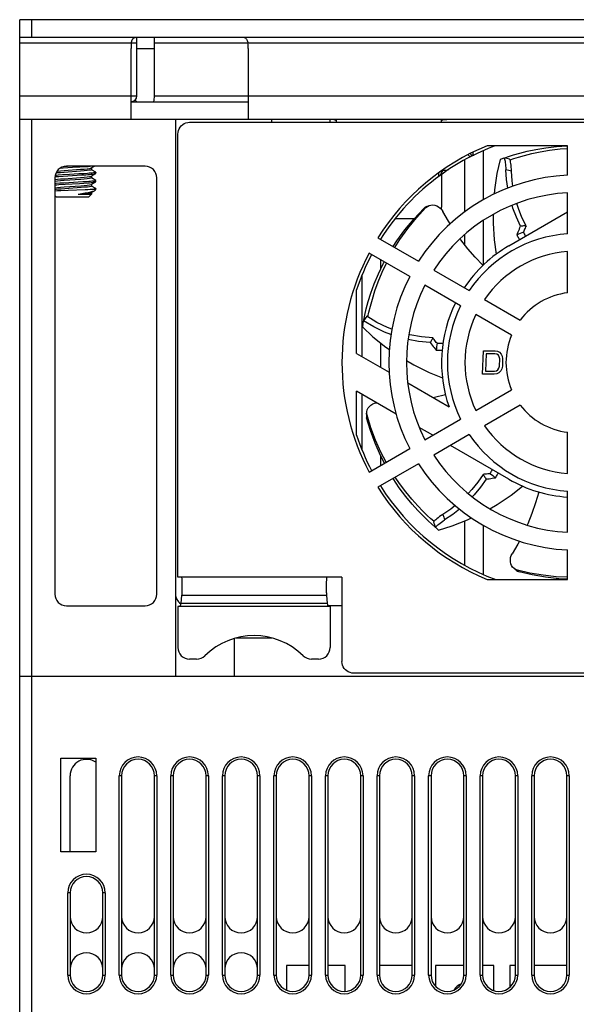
# Model space of a CAD drawing. Header units: millimetres. Extents: x 1231 to 1902, y -156 to 506.
# Tile 5 of 46: x 1409 to 1457, y -69 to 15. Entities that reach past the tile are written whole.
import ezdxf

# ---------------------------------------------------------------- set-up
doc = ezdxf.new("R2010")
doc.units = ezdxf.units.MM
doc.header["$LTSCALE"] = 30.734
doc.layers.get('0').update_dxf_attribs({"linetype": 'CONTINUOUS'})

msp = doc.modelspace()

# ---------------------------------------------------------------- linework, layer by layer
for p, q in [((1409.257, 6.045), (1409.257, 14.545)), ((1504.257, 14.545), (1409.257, 14.545)), ((1410.257, 14.545), (1410.257, 13.045)), ((1409.257, 13.045), (1504.257, 13.045)), ((1419.257, 8.045), (1419.257, 13.045)), ((1420.757, 8.045), (1420.757, 13.045)), ((1419.257, 12.545), (1409.257, 12.545)), ((1418.757, 6.045), (1418.757, 12.08)), ((1420.757, 12.045), (1419.257, 12.045)), ((1492.757, 12.545), (1420.757, 12.545)), ((1428.757, 12.08), (1428.757, 6.045)), ((1409.257, 8.045), (1419.257, 8.045)), ((1419.24, 7.545), (1419.104, 7.685)), ((1420.757, 8.045), (1492.757, 8.045)), ((1418.757, 7.545), (1428.757, 7.545)), ((1409.257, -41.455), (1409.257, 6.045)), ((1409.257, 6.045), (1422.557, 6.045)), ((1410.257, 6.045), (1410.257, -41.455)), ((1422.557, 6.045), (1422.557, -41.455)), ((1422.557, 6.045), (1490.957, 6.045)), ((1430.757, 6.045), (1430.757, 5.795)), ((1435.757, 5.795), (1435.757, 6.045)), ((1436.257, 6.045), (1436.257, 5.795)), ((1445.257, 5.795), (1445.257, 6.045)), ((1445.755, 6.045), (1445.873, 6.045)), ((1423.76, 5.795), (1489.757, 5.795)), ((1422.757, -33.005), (1422.757, 4.789)), ((1448.807, 3.374), (1448.807, -0.822)), ((1456.007, 3.795), (1449.158, 3.795)), ((1455.957, 3.795), (1455.957, 3.775)), ((1456.007, 1.277), (1456.007, 3.795)), ((1447.207, 2.582), (1447.207, -1.883)), ((1447.916, 3.227), (1447.916, 2.979)), ((1450.56, 2.726), (1450.573, 2.728)), ((1450.561, 2.726), (1450.652, 2.759)), ((1450.817, 2.691), (1450.573, 2.728)), ((1450.652, 2.759), (1450.975, 2.868)), ((1451.051, 2.655), (1450.817, 2.691)), ((1412.725, 1.89), (1412.967, 1.905)), ((1412.967, 1.905), (1413.357, 1.928)), ((1413.347, 2.027), (1412.98, 2.005)), ((1413.055, 1.682), (1414.461, 1.781)), ((1419.957, 2.045), (1413.257, 2.045)), ((1414.378, 1.985), (1414.928, 2.02)), ((1415.337, 1.881), (1415.367, 1.893)), ((1415.378, 1.744), (1415.337, 1.719)), ((1415.367, 1.893), (1415.629, 2.045)), ((1415.378, 1.906), (1415.378, 1.744)), ((1415.747, 1.536), (1415.381, 1.748)), ((1445.414, 1.754), (1445.414, 1.706)), ((1450.987, 1.691), (1450.745, 1.745)), ((1451.226, 1.636), (1450.987, 1.691)), ((1412.257, 1.045), (1412.257, -34.455)), ((1412.257, 0.898), (1412.298, 0.907)), ((1412.439, 1.17), (1412.602, 1.181)), ((1412.906, 1.301), (1412.549, 1.278)), ((1412.602, 1.181), (1412.964, 1.204)), ((1413.5, 1.336), (1412.906, 1.301)), ((1412.964, 1.204), (1414.555, 1.296)), ((1413.057, 0.982), (1414.458, 1.081)), ((1414.465, 0.919), (1413.061, 0.819)), ((1414.314, 1.381), (1413.5, 1.336)), ((1414.694, 1.404), (1414.314, 1.381)), ((1414.555, 1.296), (1414.914, 1.319)), ((1415.038, 1.428), (1414.694, 1.404)), ((1415.337, 1.181), (1415.367, 1.193)), ((1415.378, 1.044), (1415.337, 1.019)), ((1415.367, 1.194), (1415.748, 1.415)), ((1415.378, 1.206), (1415.378, 1.044)), ((1415.747, 0.836), (1415.381, 1.049)), ((1415.756, 1.425), (1415.756, 1.525)), ((1420.957, -34.455), (1420.957, 1.045)), ((1445.014, 1.175), (1445.014, 1.479)), ((1445.214, 1.621), (1445.214, 1.423)), ((1445.257, 1.352), (1445.257, -1.455)), ((1412.357, 0.563), (1412.257, 0.555)), ((1412.679, 0.586), (1412.357, 0.563)), ((1412.592, 0.481), (1413.144, 0.515)), ((1413.046, 0.609), (1412.679, 0.586)), ((1414.657, 0.702), (1413.046, 0.609)), ((1413.052, 0.281), (1414.465, 0.382)), ((1414.503, 0.222), (1413.121, 0.124)), ((1413.144, 0.515), (1414.363, 0.584)), ((1414.363, 0.584), (1414.739, 0.608)), ((1415.006, 0.725), (1414.657, 0.702)), ((1414.739, 0.608), (1415.075, 0.63)), ((1415.757, 0.045), (1415.263, 0.045)), ((1415.337, 0.481), (1415.367, 0.493)), ((1415.378, 0.344), (1415.339, 0.319)), ((1415.367, 0.493), (1415.747, 0.714)), ((1415.378, 0.506), (1415.378, 0.344)), ((1415.748, 0.136), (1415.381, 0.349)), ((1415.595, 0.08), (1415.504, 0.068)), ((1415.667, 0.091), (1415.595, 0.08)), ((1415.68, 0.794), (1415.613, 0.782)), ((1415.711, -0.001), (1415.757, 0.044)), ((1415.748, 0.136), (1415.757, 0.125)), ((1415.756, 0.725), (1415.756, 0.825)), ((1415.757, 0.044), (1415.757, 0.126)), ((1412.357, -0.555), (1412.257, -0.455)), ((1412.359, -0.555), (1415.156, -0.555)), ((1414.254, -0.334), (1415.378, -0.334)), ((1415.157, -0.555), (1415.378, -0.334)), ((1415.238, -0.24), (1415.343, -0.217)), ((1415.343, -0.217), (1415.367, -0.207)), ((1415.367, -0.207), (1415.651, -0.042)), ((1415.378, -0.193), (1415.378, -0.334)), ((1415.637, -0.047), (1415.674, -0.029)), ((1415.674, -0.029), (1415.71, -0.002)), ((1456.007, -3.731), (1456.007, -0.224)), ((1443.126, -2.355), (1443.928, -1.489)), ((1443.989, -1.397), (1444.187, -1.316)), ((1442.896, -2.455), (1441.284, -2.455)), ((1451.007, -4.746), (1456.007, -1.859)), ((1448.807, -2.589), (1448.807, -6.407)), ((1439.824, -4.062), (1443.291, -6.064)), ((1440.057, -4.176), (1440.057, -4.197)), ((1447.207, -3.809), (1447.207, -4.615)), ((1442.541, -7.363), (1439.074, -5.361)), ((1456.007, -8.752), (1456.007, -5.235)), ((1440.057, -5.929), (1440.057, -6.761)), ((1438.457, -7.298), (1438.457, -14.185)), ((1444.592, -6.815), (1447.628, -8.568)), ((1446.878, -9.867), (1443.842, -8.114)), ((1438.007, -13.926), (1438.007, -8.5)), ((1448.931, -9.32), (1451.977, -11.079)), ((1438.871, -10.743), (1438.602, -11.151)), ((1438.615, -11.085), (1438.703, -10.668)), ((1438.977, -10.807), (1438.979, -10.796)), ((1451.227, -12.378), (1448.181, -10.619)), ((1438.543, -11.468), (1438.615, -11.085)), ((1440.057, -13.028), (1440.057, -15.109)), ((1438.007, -13.926), (1440.79, -15.532)), ((1448.757, -15.705), (1448.827, -13.705)), ((1448.827, -13.705), (1449.827, -13.705)), ((1449.068, -13.96), (1449.016, -15.45)), ((1449.818, -13.96), (1449.068, -13.96)), ((1449.983, -14.003), (1449.818, -13.96)), ((1449.827, -13.705), (1450.034, -13.747)), ((1450.105, -14.088), (1449.983, -14.003)), ((1450.034, -13.747), (1450.198, -13.833)), ((1450.184, -14.216), (1450.105, -14.088)), ((1450.22, -14.386), (1450.184, -14.216)), ((1450.198, -13.833), (1450.358, -14.003)), ((1450.358, -14.003), (1450.436, -14.173)), ((1450.436, -14.173), (1450.47, -14.386)), ((1450.15, -15.194), (1450.198, -15.024)), ((1450.198, -15.024), (1450.22, -14.386)), ((1450.448, -15.024), (1450.399, -15.237)), ((1450.47, -14.386), (1450.448, -15.024)), ((1449.757, -15.705), (1448.757, -15.705)), ((1449.016, -15.45), (1449.766, -15.45)), ((1449.967, -15.662), (1449.757, -15.705)), ((1449.766, -15.45), (1449.934, -15.407)), ((1449.934, -15.407), (1450.062, -15.322)), ((1450.137, -15.577), (1449.967, -15.662)), ((1450.062, -15.322), (1450.15, -15.194)), ((1450.309, -15.407), (1450.137, -15.577)), ((1450.399, -15.237), (1450.309, -15.407)), ((1442.374, -16.446), (1445.894, -18.479)), ((1438.007, -20.91), (1438.007, -17.159)), ((1441.389, -19.111), (1438.007, -17.159)), ((1438.457, -17.418), (1438.457, -22.11)), ((1448.181, -18.791), (1451.227, -17.032)), ((1451.977, -18.331), (1448.931, -20.09)), ((1438.848, -19.109), (1438.877, -18.897)), ((1439.221, -20.263), (1438.897, -19.207)), ((1443.842, -21.296), (1446.878, -19.543)), ((1444.507, -20.911), (1443.36, -20.249)), ((1447.628, -20.842), (1444.592, -22.595)), ((1456.007, -24.175), (1456.007, -20.658)), ((1451.007, -24.664), (1446.007, -21.777)), ((1439.074, -24.048), (1442.541, -22.047)), ((1440.057, -22.664), (1440.057, -23.481)), ((1443.291, -23.346), (1439.824, -25.347)), ((1440.057, -25.213), (1440.057, -25.236)), ((1456.007, -29.186), (1456.007, -25.679)), ((1445.371, -27.666), (1445.443, -27.9)), ((1444.686, -28.724), (1444.43, -28.499)), ((1444.576, -28.327), (1444.662, -28.548)), ((1444.662, -28.548), (1444.753, -28.777)), ((1445.443, -27.9), (1445.518, -28.137)), ((1447.207, -28.232), (1447.207, -31.976)), ((1444.76, -28.787), (1444.686, -28.724)), ((1444.761, -28.788), (1444.753, -28.777)), ((1448.807, -28.588), (1448.807, -32.773)), ((1456.007, -33.205), (1456.007, -30.687)), ((1451.616, -32.417), (1451.448, -32.286)), ((1452.803, -32.67), (1451.726, -32.423)), ((1436.757, -33.005), (1422.757, -33.005)), ((1436.757, -33.005), (1436.757, -40.208)), ((1449.158, -33.205), (1456.007, -33.205)), ((1423.077, -34.588), (1423.014, -35.221)), ((1423.014, -35.221), (1435.501, -35.221)), ((1435.438, -34.588), (1423.077, -34.588)), ((1435.438, -34.588), (1435.501, -35.221)), ((1413.257, -35.455), (1419.957, -35.455)), ((1422.757, -35.505), (1422.757, -39.005)), ((1435.757, -35.505), (1422.757, -35.505)), ((1436.757, -35.455), (1435.535, -35.455)), ((1435.757, -35.505), (1435.757, -39.005)), ((1427.557, -38.26), (1427.557, -41.455)), ((1430.771, -38.207), (1427.744, -38.207)), ((1424.358, -40.005), (1423.757, -40.005)), ((1434.757, -40.005), (1434.156, -40.005)), ((1409.257, -137.455), (1409.257, -41.455)), ((1409.257, -41.455), (1422.557, -41.455)), ((1409.257, -41.455), (1504.257, -41.455)), ((1410.257, -41.455), (1410.257, -138.455)), ((1475.758, -41.209), (1437.757, -41.209)), ((1412.757, -56.455), (1412.757, -48.455)), ((1412.757, -48.455), (1415.757, -48.455)), ((1415.757, -48.455), (1415.757, -56.455)), ((1413.557, -56.455), (1413.557, -49.955)), ((1417.757, -66.955), (1417.757, -49.955)), ((1417.957, -49.955), (1417.757, -49.955)), ((1417.957, -49.955), (1417.957, -66.955)), ((1420.757, -66.955), (1420.757, -49.955)), ((1420.957, -49.955), (1420.757, -49.955)), ((1420.957, -49.955), (1420.957, -66.955)), ((1422.157, -66.955), (1422.157, -49.955)), ((1422.357, -49.955), (1422.157, -49.955)), ((1422.357, -49.955), (1422.357, -66.955)), ((1425.157, -66.955), (1425.157, -49.955)), ((1425.357, -49.955), (1425.157, -49.955)), ((1425.357, -49.955), (1425.357, -66.955)), ((1426.557, -66.955), (1426.557, -49.955)), ((1426.757, -49.955), (1426.557, -49.955)), ((1426.757, -49.955), (1426.757, -66.955)), ((1429.557, -66.955), (1429.557, -49.955)), ((1429.757, -49.955), (1429.557, -49.955)), ((1429.757, -49.955), (1429.757, -66.955)), ((1430.957, -66.955), (1430.957, -49.955)), ((1431.157, -49.955), (1430.957, -49.955)), ((1431.157, -49.955), (1431.157, -66.955)), ((1433.957, -66.955), (1433.957, -49.955)), ((1434.157, -49.955), (1433.957, -49.955)), ((1434.157, -49.955), (1434.157, -66.955)), ((1435.357, -66.955), (1435.357, -49.955)), ((1435.557, -49.955), (1435.357, -49.955)), ((1435.557, -49.955), (1435.557, -66.955)), ((1438.357, -66.955), (1438.357, -49.955)), ((1438.557, -49.955), (1438.357, -49.955)), ((1438.557, -49.955), (1438.557, -66.955)), ((1439.757, -66.955), (1439.757, -49.955)), ((1439.957, -49.955), (1439.757, -49.955)), ((1439.957, -49.955), (1439.957, -66.955)), ((1442.757, -66.955), (1442.757, -49.955)), ((1442.957, -49.955), (1442.757, -49.955)), ((1442.957, -49.955), (1442.957, -66.955)), ((1444.157, -66.955), (1444.157, -49.955)), ((1444.357, -49.955), (1444.157, -49.955)), ((1444.357, -49.955), (1444.357, -66.955)), ((1447.157, -66.955), (1447.157, -49.955)), ((1447.357, -49.955), (1447.157, -49.955)), ((1447.357, -49.955), (1447.357, -66.955)), ((1448.557, -66.955), (1448.557, -49.955)), ((1448.757, -49.955), (1448.557, -49.955)), ((1448.757, -49.955), (1448.757, -66.955)), ((1451.557, -66.955), (1451.557, -49.955)), ((1451.757, -49.955), (1451.557, -49.955)), ((1451.757, -49.955), (1451.757, -66.955)), ((1452.957, -66.955), (1452.957, -49.955)), ((1453.157, -49.955), (1452.957, -49.955)), ((1453.157, -49.955), (1453.157, -66.955)), ((1455.957, -66.955), (1455.957, -49.955)), ((1456.157, -49.955), (1455.957, -49.955)), ((1456.157, -49.955), (1456.157, -66.955)), ((1415.757, -56.455), (1412.757, -56.455)), ((1413.357, -66.955), (1413.357, -59.955)), ((1413.557, -59.955), (1413.357, -59.955)), ((1413.557, -59.955), (1413.557, -66.955)), ((1416.357, -66.955), (1416.357, -59.955)), ((1416.557, -59.955), (1416.357, -59.955)), ((1416.557, -59.955), (1416.557, -66.955)), ((1432.032, -66.155), (1432.032, -68.25)), ((1433.957, -66.155), (1432.032, -66.155)), ((1437.032, -66.155), (1435.557, -66.155)), ((1437.032, -68.352), (1437.032, -66.155)), ((1442.757, -66.155), (1439.957, -66.155)), ((1444.732, -66.155), (1444.732, -67.906)), ((1447.157, -66.155), (1444.732, -66.155)), ((1449.732, -66.155), (1448.757, -66.155)), ((1449.732, -68.288), (1449.732, -66.155)), ((1451.082, -66.155), (1451.082, -68.004)), ((1451.557, -66.155), (1451.082, -66.155)), ((1455.957, -66.155), (1453.157, -66.155)), ((1413.357, -66.955), (1413.557, -66.955)), ((1416.357, -66.955), (1416.557, -66.955)), ((1417.757, -66.955), (1417.957, -66.955)), ((1420.757, -66.955), (1420.957, -66.955)), ((1422.157, -66.955), (1422.357, -66.955)), ((1425.157, -66.955), (1425.357, -66.955)), ((1426.557, -66.955), (1426.757, -66.955)), ((1429.557, -66.955), (1429.757, -66.955)), ((1430.957, -66.955), (1431.157, -66.955)), ((1433.957, -66.955), (1434.157, -66.955)), ((1435.357, -66.955), (1435.557, -66.955)), ((1438.357, -66.955), (1438.557, -66.955)), ((1439.757, -66.955), (1439.957, -66.955)), ((1442.757, -66.955), (1442.957, -66.955)), ((1444.157, -66.955), (1444.357, -66.955)), ((1447.157, -66.955), (1447.357, -66.955)), ((1448.557, -66.955), (1448.757, -66.955)), ((1451.557, -66.955), (1451.757, -66.955)), ((1452.957, -66.955), (1453.157, -66.955)), ((1455.957, -66.955), (1456.157, -66.955))]:
    msp.add_line(p, q)
for points in [[(1418.779, 12.545), (1418.786, 12.582), (1418.795, 12.62), (1418.804, 12.656), (1418.815, 12.693), (1418.827, 12.729), (1418.84, 12.764), (1418.854, 12.797), (1418.87, 12.83), (1418.887, 12.86), (1418.905, 12.89), (1418.925, 12.917), (1418.946, 12.942), (1418.969, 12.965), (1418.993, 12.985), (1419.019, 13.003), (1419.047, 13.018), (1419.076, 13.03), (1419.107, 13.038), (1419.14, 13.043), (1419.175, 13.045)], [(1428.34, 13.045), (1428.405, 13.039), (1428.464, 13.02), (1428.516, 12.989), (1428.563, 12.948), (1428.606, 12.895), (1428.643, 12.832), (1428.675, 12.762), (1428.701, 12.689), (1428.721, 12.616), (1428.736, 12.545)], [(1436.064, 6.029), (1436.095, 6.024), (1436.123, 6.018), (1436.148, 6.011), (1436.17, 6.004), (1436.19, 5.995), (1436.207, 5.986), (1436.221, 5.976), (1436.233, 5.966), (1436.242, 5.954)], [(1445.257, 5.905), (1445.258, 5.918), (1445.261, 5.931), (1445.266, 5.943), (1445.273, 5.954), (1445.282, 5.966), (1445.294, 5.976), (1445.308, 5.986), (1445.325, 5.995), (1445.344, 6.004)], [(1445.344, 6.004), (1445.367, 6.011), (1445.392, 6.018), (1445.42, 6.024), (1445.451, 6.029), (1445.484, 6.033), (1445.521, 6.037), (1445.561, 6.039), (1445.605, 6.041), (1445.651, 6.043), (1445.701, 6.044), (1445.755, 6.045)], [(1422.757, 4.789), (1422.77, 4.95), (1422.806, 5.102), (1422.866, 5.248), (1422.948, 5.381), (1423.05, 5.5), (1423.168, 5.603), (1423.302, 5.685), (1423.447, 5.745), (1423.599, 5.782), (1423.76, 5.795)], [(1450.975, 2.868), (1451.4, 3.003), (1451.929, 3.154), (1452.57, 3.315), (1453.31, 3.471), (1454.145, 3.61), (1455.063, 3.717), (1456.008, 3.778)], [(1451.107, 2.598), (1451.418, 2.699), (1451.824, 2.824), (1452.329, 2.967), (1452.95, 3.124), (1453.671, 3.278), (1454.483, 3.416), (1455.376, 3.524), (1456.007, 3.568)], [(1450.259, 2.616), (1449.988, 1.426), (1449.773, 0.04), (1449.743, -0.331)], [(1450.56, 2.726), (1450.342, 2.647), (1450.26, 2.617)], [(1450.573, 2.728), (1450.585, 2.723), (1450.609, 2.694), (1450.631, 2.64), (1450.652, 2.562)], [(1450.652, 2.562), (1450.672, 2.462), (1450.691, 2.344), (1450.709, 2.212), (1450.724, 2.066), (1450.736, 1.911), (1450.744, 1.745)], [(1451.226, 1.636), (1451.217, 1.806), (1451.204, 1.966), (1451.188, 2.121), (1451.169, 2.263), (1451.149, 2.388), (1451.128, 2.493), (1451.106, 2.572), (1451.083, 2.626), (1451.059, 2.652), (1451.051, 2.655)], [(1412.445, 1.626), (1412.489, 1.631), (1412.745, 1.656), (1413.055, 1.682)], [(1413.357, 1.928), (1413.766, 1.95), (1414.378, 1.985)], [(1415.337, 1.719), (1415.216, 1.694), (1415.022, 1.668), (1414.765, 1.643), (1414.459, 1.618), (1414.119, 1.593)], [(1414.461, 1.781), (1414.769, 1.806), (1415.025, 1.831), (1415.217, 1.857), (1415.337, 1.881)], [(1414.928, 2.02), (1415.089, 2.031), (1415.234, 2.043), (1415.26, 2.045)], [(1445.414, 1.706), (1445.379, 1.658), (1445.348, 1.614), (1445.32, 1.574), (1445.275, 1.51)], [(1445.414, 1.706), (1445.473, 1.705), (1445.529, 1.705), (1445.583, 1.705), (1445.633, 1.708), (1445.68, 1.712), (1445.725, 1.718), (1445.766, 1.728), (1445.804, 1.74), (1445.839, 1.755), (1445.871, 1.774)], [(1450.91, 0.182), (1450.804, 0.911), (1450.745, 1.745)], [(1412.265, 1.156), (1412.29, 1.158), (1412.439, 1.17)], [(1412.549, 1.278), (1412.389, 1.266), (1412.282, 1.258)], [(1412.298, 0.907), (1412.493, 0.932), (1412.75, 0.957), (1413.057, 0.982)], [(1414.119, 1.593), (1413.4, 1.544), (1413.058, 1.519), (1412.751, 1.494), (1412.493, 1.469), (1412.344, 1.45)], [(1414.458, 1.081), (1414.765, 1.106), (1415.022, 1.131), (1415.217, 1.156), (1415.337, 1.181)], [(1415.337, 1.019), (1415.217, 0.994), (1415.025, 0.969), (1414.771, 0.944), (1414.465, 0.919)], [(1414.914, 1.319), (1415.077, 1.33), (1415.225, 1.342), (1415.358, 1.353), (1415.473, 1.365), (1415.569, 1.376), (1415.646, 1.388), (1415.703, 1.399), (1415.74, 1.411), (1415.748, 1.415)], [(1415.55, 1.474), (1415.449, 1.462), (1415.329, 1.451), (1415.191, 1.439), (1415.038, 1.428)], [(1415.694, 1.497), (1415.633, 1.486), (1415.55, 1.474)], [(1415.757, 1.524), (1415.755, 1.519), (1415.735, 1.508), (1415.694, 1.497)], [(1415.747, 1.535), (1415.754, 1.531), (1415.757, 1.524)], [(1415.748, 1.415), (1415.756, 1.422), (1415.757, 1.425)], [(1445.275, 1.51), (1445.256, 1.484), (1445.239, 1.459), (1445.225, 1.439), (1445.217, 1.427), (1445.214, 1.423)], [(1451.353, 0.345), (1451.284, 0.811), (1451.226, 1.636)], [(1413.061, 0.819), (1412.752, 0.794), (1412.493, 0.769), (1412.298, 0.744), (1412.257, 0.736)], [(1412.257, 0.456), (1412.286, 0.458), (1412.432, 0.47), (1412.592, 0.481)], [(1412.257, 0.198), (1412.297, 0.206), (1412.489, 0.231), (1412.744, 0.256), (1413.052, 0.281)], [(1413.121, 0.124), (1412.81, 0.099), (1412.548, 0.075), (1412.344, 0.051), (1412.257, 0.035)], [(1414.832, 0.025), (1413.404, -0.028), (1412.76, -0.055)], [(1414.465, 0.382), (1414.773, 0.407), (1415.026, 0.432), (1415.217, 0.457), (1415.337, 0.481)], [(1415.339, 0.319), (1415.224, 0.295), (1415.04, 0.27), (1414.797, 0.246), (1414.503, 0.222)], [(1415.263, 0.045), (1415.061, 0.035), (1414.832, 0.025)], [(1415.613, 0.782), (1415.527, 0.771), (1415.422, 0.759), (1415.299, 0.748), (1415.16, 0.736), (1415.006, 0.725)], [(1415.075, 0.63), (1415.223, 0.641), (1415.356, 0.653), (1415.472, 0.665), (1415.569, 0.677), (1415.647, 0.688), (1415.704, 0.7), (1415.741, 0.711), (1415.748, 0.714)], [(1415.504, 0.068), (1415.393, 0.057), (1415.263, 0.045)], [(1415.757, 0.125), (1415.748, 0.114), (1415.718, 0.103), (1415.667, 0.091)], [(1415.756, 0.825), (1415.751, 0.817), (1415.726, 0.805), (1415.68, 0.794)], [(1415.747, 0.836), (1415.755, 0.829), (1415.756, 0.825)], [(1415.748, 0.714), (1415.756, 0.722), (1415.757, 0.725)], [(1412.76, -0.055), (1412.488, -0.068), (1412.26, -0.081), (1412.257, -0.081)], [(1414.254, -0.334), (1414.565, -0.31), (1414.84, -0.287), (1415.067, -0.264), (1415.238, -0.24)], [(1414.255, -0.334), (1414.558, -0.285), (1414.844, -0.236), (1415.104, -0.188), (1415.328, -0.141)], [(1415.328, -0.141), (1415.508, -0.094), (1415.637, -0.047)], [(1441.131, -4.817), (1441.442, -4.326), (1442.137, -3.37), (1442.909, -2.439), (1443.735, -1.565)], [(1443.989, -1.397), (1443.861, -1.463), (1443.735, -1.565)], [(1443.735, -1.565), (1443.767, -1.552), (1443.8, -1.54), (1443.866, -1.513)], [(1443.866, -1.513), (1443.898, -1.5), (1443.928, -1.489)], [(1443.928, -1.489), (1444.051, -1.388), (1444.187, -1.316)], [(1444.187, -1.316), (1444.353, -1.269), (1444.522, -1.258), (1444.69, -1.281), (1444.854, -1.336), (1445.01, -1.421), (1445.15, -1.532), (1445.269, -1.664), (1445.364, -1.812)], [(1452.002, -3.061), (1451.646, -2.308), (1451.346, -1.529), (1451.275, -1.291)], [(1452.469, -3.05), (1452.117, -2.322), (1451.821, -1.568), (1451.685, -1.126)], [(1441.28, -4.903), (1441.705, -4.217), (1442.377, -3.275), (1443.126, -2.355)], [(1445.991, -2.883), (1445.838, -2.643), (1445.364, -1.812)], [(1449.655, -2.07), (1449.651, -2.806), (1449.747, -4.24), (1449.913, -5.463)], [(1451.7, -3.822), (1451.746, -3.694), (1451.794, -3.567), (1451.844, -3.44), (1451.895, -3.313), (1451.947, -3.187), (1452.002, -3.061)], [(1452.469, -3.05), (1452.392, -3.051), (1452.314, -3.052), (1452.237, -3.053), (1452.159, -3.056), (1452.08, -3.058), (1452.002, -3.061)], [(1452.469, -3.05), (1452.428, -3.139), (1452.388, -3.228), (1452.349, -3.318), (1452.311, -3.408), (1452.274, -3.498), (1452.237, -3.589)], [(1448.794, -6.408), (1448.132, -5.717), (1447.504, -4.993), (1446.91, -4.236), (1446.837, -4.134)], [(1451.918, -4.22), (1451.901, -4.189), (1451.859, -4.116), (1451.819, -4.043), (1451.779, -3.97), (1451.739, -3.896), (1451.7, -3.822)], [(1452.237, -3.589), (1452.278, -3.663), (1452.319, -3.736), (1452.36, -3.809), (1452.402, -3.882), (1452.428, -3.925)], [(1438.703, -10.668), (1438.831, -10.135), (1439.003, -9.505), (1439.227, -8.793), (1439.516, -7.997), (1439.875, -7.14), (1440.314, -6.227), (1440.377, -6.114)], [(1438.979, -10.796), (1439.065, -10.404), (1439.187, -9.899), (1439.354, -9.289), (1439.57, -8.594), (1439.848, -7.818), (1440.192, -6.982), (1440.555, -6.216)], [(1441.023, -11.857), (1440.659, -11.72), (1439.747, -11.275), (1438.871, -10.743)], [(1438.543, -11.468), (1438.513, -11.638), (1438.508, -11.672)], [(1438.508, -11.672), (1439.403, -12.502), (1440.496, -13.381), (1440.802, -13.592)], [(1440.942, -12.318), (1440.383, -12.108), (1439.471, -11.67), (1438.602, -11.151)], [(1444.519, -12.591), (1443.534, -12.51), (1442.557, -12.338), (1442.461, -12.311)], [(1444.519, -12.591), (1444.481, -12.659), (1444.444, -12.726), (1444.406, -12.794), (1444.369, -12.863), (1444.332, -12.932), (1444.296, -13.002)], [(1444.87, -13.061), (1444.809, -12.984), (1444.749, -12.906), (1444.691, -12.827), (1444.633, -12.749), (1444.575, -12.67), (1444.519, -12.591)], [(1444.296, -13.002), (1443.293, -12.911), (1442.399, -12.749)], [(1444.296, -13.002), (1444.376, -13.11), (1444.458, -13.217), (1444.542, -13.324), (1444.627, -13.431), (1444.715, -13.537), (1444.804, -13.643)], [(1444.87, -13.061), (1444.956, -13.063), (1445.041, -13.065), (1445.125, -13.065), (1445.209, -13.065), (1445.292, -13.064), (1445.375, -13.062)], [(1444.804, -13.643), (1444.888, -13.646), (1444.971, -13.649), (1445.055, -13.651), (1445.138, -13.652), (1445.222, -13.653), (1445.306, -13.653)], [(1442.264, -14.538), (1442.9, -14.91), (1444.19, -15.544), (1445.332, -16.011)], [(1445.591, -17.453), (1444.661, -17.681), (1444.549, -17.702)], [(1438.877, -18.897), (1438.921, -18.725), (1438.996, -18.576), (1439.099, -18.442), (1439.229, -18.327), (1439.382, -18.235), (1439.549, -18.17), (1439.703, -18.138)], [(1438.848, -19.109), (1438.841, -19.253), (1438.866, -19.412)], [(1438.866, -19.412), (1438.872, -19.378), (1438.877, -19.344), (1438.887, -19.273)], [(1438.897, -19.207), (1438.871, -19.046), (1438.877, -18.897)], [(1438.887, -19.273), (1438.892, -19.239), (1438.897, -19.207)], [(1440.38, -23.294), (1440.044, -22.638), (1439.585, -21.585), (1439.189, -20.499), (1438.866, -19.412)], [(1440.526, -23.21), (1440.074, -22.345), (1439.617, -21.32), (1439.221, -20.263)], [(1448.808, -24.247), (1448.353, -24.915), (1447.848, -25.548), (1447.534, -25.887)], [(1449.391, -24.178), (1449.293, -24.191), (1449.195, -24.204), (1449.098, -24.216), (1449.001, -24.227), (1448.904, -24.237), (1448.808, -24.247)], [(1448.808, -24.247), (1448.847, -24.313), (1448.887, -24.379), (1448.927, -24.446), (1448.968, -24.512), (1449.01, -24.579), (1449.052, -24.645)], [(1449.587, -23.844), (1449.562, -23.888), (1449.52, -23.961), (1449.477, -24.034), (1449.434, -24.106), (1449.391, -24.178)], [(1449.861, -24.526), (1449.906, -24.455), (1449.95, -24.384), (1449.993, -24.313), (1450.036, -24.241), (1450.079, -24.169), (1450.096, -24.138)], [(1444.43, -28.499), (1444.101, -28.198), (1443.705, -27.816), (1443.245, -27.341), (1442.74, -26.778), (1442.202, -26.124), (1441.65, -25.383), (1441.125, -24.596)], [(1444.597, -28.25), (1444.354, -28.031), (1444.043, -27.742), (1443.667, -27.376), (1443.221, -26.917), (1442.727, -26.369), (1442.202, -25.735), (1441.661, -25.016), (1441.307, -24.491)], [(1449.052, -24.645), (1448.577, -25.33), (1448.052, -25.979), (1447.882, -26.16)], [(1449.052, -24.645), (1449.185, -24.63), (1449.319, -24.613), (1449.454, -24.594), (1449.589, -24.573), (1449.725, -24.55), (1449.861, -24.526)], [(1449.366, -27.173), (1450.006, -26.808), (1451.2, -26.008), (1452.176, -25.253)], [(1453.554, -25.75), (1453.286, -26.669), (1452.973, -27.575), (1452.615, -28.467), (1452.563, -28.582)], [(1445.371, -27.666), (1445.229, -27.758), (1445.096, -27.85), (1444.97, -27.941), (1444.856, -28.029), (1444.758, -28.109), (1444.678, -28.179), (1444.621, -28.238), (1444.585, -28.284), (1444.574, -28.318), (1444.576, -28.327)], [(1446.426, -26.91), (1446.056, -27.203), (1445.371, -27.666)], [(1446.788, -27.213), (1446.211, -27.669), (1445.518, -28.137)], [(1444.764, -28.729), (1444.8, -28.682), (1444.857, -28.625), (1444.934, -28.557), (1445.027, -28.481), (1445.134, -28.399), (1445.253, -28.313), (1445.38, -28.226), (1445.517, -28.137)], [(1445.006, -28.993), (1446.172, -28.633), (1447.48, -28.126), (1447.816, -27.966)], [(1444.753, -28.777), (1444.751, -28.763), (1444.764, -28.729)], [(1444.761, -28.788), (1444.938, -28.937), (1445.005, -28.992)], [(1451.902, -29.939), (1451.771, -30.192), (1451.288, -31.018)], [(1451.448, -32.286), (1451.321, -32.161), (1451.229, -32.023), (1451.165, -31.866), (1451.13, -31.696), (1451.127, -31.518), (1451.154, -31.34), (1451.209, -31.173), (1451.288, -31.018)], [(1451.726, -32.423), (1451.573, -32.365), (1451.448, -32.286)], [(1451.616, -32.417), (1451.738, -32.494), (1451.889, -32.553)], [(1451.778, -32.465), (1451.752, -32.444), (1451.726, -32.423)], [(1451.889, -32.553), (1451.862, -32.531), (1451.834, -32.509), (1451.778, -32.465)], [(1456.008, -33.182), (1455.271, -33.146), (1454.13, -33.017), (1452.991, -32.816), (1451.889, -32.553)], [(1456.007, -33.014), (1455.032, -32.973), (1453.916, -32.856), (1452.803, -32.67)], [(1423.072, -33.005), (1423.077, -33.042), (1423.081, -33.1), (1423.085, -33.182), (1423.089, -33.282), (1423.092, -33.399), (1423.094, -33.529), (1423.095, -33.667), (1423.096, -33.815)], [(1435.443, -33.005), (1435.438, -33.041), (1435.434, -33.099), (1435.429, -33.181), (1435.426, -33.282), (1435.423, -33.4), (1435.421, -33.531), (1435.419, -33.669), (1435.419, -33.815)], [(1423.096, -33.815), (1423.095, -33.943), (1423.094, -34.065), (1423.093, -34.181), (1423.091, -34.289), (1423.088, -34.385), (1423.084, -34.469), (1423.081, -34.536), (1423.077, -34.588)], [(1435.419, -33.815), (1435.419, -33.942), (1435.42, -34.063), (1435.422, -34.18), (1435.424, -34.289), (1435.427, -34.386), (1435.43, -34.469), (1435.434, -34.537), (1435.438, -34.588)], [(1437.757, -41.209), (1437.598, -41.196), (1437.447, -41.159), (1437.302, -41.099), (1437.169, -41.017), (1437.05, -40.915), (1436.948, -40.796), (1436.867, -40.663), (1436.807, -40.518), (1436.77, -40.367), (1436.757, -40.208)]]:
    msp.add_lwpolyline(points)
for centre, radius, start, end in [((1423.757, 12.08), 5, 174.66836, 180), ((1423.757, 12.08), 5, 0, 5.33164), ((1418.757, 8.045), 0.5, 270, 360), ((1418.757, 8.045), 2, 345.51079, 360), ((1456.757, -14.705), 20, 112.33165, 147.8509), ((1456.757, -14.705), 19.75, 110.48437, 126.03811), ((1447.916, 3.179), 0.4, 200.79051, 236.80668), ((1447.916, 3.179), 0.2, 192.50663, 296.4274), ((1413.257, 1.045), 1, 90, 180), ((1419.957, 1.045), 1, 0, 90), ((1456.757, -14.705), 19.75, 126.06001, 147.82118), ((1456.757, -14.705), 16, 92.68672, 147.31328), ((1445.014, 1.423), 0.2, 306.06002, 0.0009), ((1456.757, -14.705), 14.5, 92.9649, 147.0351), ((1444.257, -1.455), 1, 349.78559, 360), ((1456.757, -14.705), 11, 93.90956, 146.09044), ((1456.757, -14.705), 12, 112.12829, 114.92363), ((1456.757, -14.705), 11.5, 120, 146.26149), ((1456.757, -14.705), 20, 152.1491, 207.8509), ((1456.757, -14.705), 19.75, 152.17011, 161.68935), ((1456.757, -14.705), 9.5, 94.52806, 145.47194), ((1456.757, -14.705), 16, 152.68672, 207.31328), ((1456.757, -14.705), 14.5, 152.9649, 207.0351), ((1456.757, -14.705), 6, 97.18076, 142.81924), ((1456.757, -14.705), 11.5, 153.73851, 199.15851), ((1456.757, -14.705), 11, 153.90956, 206.09044), ((1456.757, -14.705), 9.5, 154.52806, 205.47194), ((1456.757, -14.705), 6, 157.18076, 202.81924), ((1456.757, -14.705), 12, 172.1283, 174.92364), ((1456.757, -14.705), 6, 217.18076, 262.81924), ((1456.757, -14.705), 9.5, 214.52806, 265.47194), ((1456.757, -14.705), 19.75, 198.31065, 207.82857), ((1456.757, -14.705), 11, 213.90956, 266.09044), ((1456.757, -14.705), 14.5, 212.9649, 267.0351), ((1456.757, -14.705), 16, 212.68672, 267.31328), ((1456.757, -14.705), 12, 232.1283, 234.92364), ((1456.757, -14.705), 11.5, 240, 266.2509), ((1456.757, -14.705), 20, 212.1491, 247.66835), ((1456.757, -14.705), 19.75, 212.1784, 249.61781), ((1413.257, -34.455), 1, 180, 270), ((1419.957, -34.455), 1, 270, 360), ((1423.557, -34.455), 1, 180, 236.56445), ((1429.257, -44.005), 6, 45.58469, 134.41531), ((1423.757, -39.005), 1, 180, 270), ((1434.757, -39.005), 1, 270, 360), ((1424.358, -39.005), 1, 270, 314.41531), ((1434.156, -39.005), 1, 225.58469, 270), ((1414.957, -49.955), 1.4, 55.14435, 180), ((1419.357, -49.955), 1.6, 0, 180), ((1419.357, -49.955), 1.4, 0, 180), ((1423.757, -49.955), 1.6, 0, 180), ((1423.757, -49.955), 1.4, 0, 180), ((1428.157, -49.955), 1.6, 0, 180), ((1428.157, -49.955), 1.4, 0, 180), ((1432.557, -49.955), 1.6, 0, 180), ((1432.557, -49.955), 1.4, 0, 180), ((1436.957, -49.955), 1.6, 0, 180), ((1436.957, -49.955), 1.4, 0, 180), ((1441.357, -49.955), 1.6, 0, 180), ((1441.357, -49.955), 1.4, 0, 180), ((1445.757, -49.955), 1.6, 0, 180), ((1445.757, -49.955), 1.4, 0, 180), ((1450.157, -49.955), 1.6, 0, 180), ((1450.157, -49.955), 1.4, 0, 180), ((1454.557, -49.955), 1.6, 0, 180), ((1454.557, -49.955), 1.4, 0, 180), ((1414.957, -59.955), 1.6, 0, 180), ((1414.957, -59.955), 1.4, 0, 180), ((1414.957, -61.955), 1.4, 180, 360), ((1419.357, -61.955), 1.4, 180, 360), ((1423.757, -61.955), 1.4, 180, 360), ((1428.157, -61.955), 1.4, 180, 360), ((1432.557, -61.955), 1.4, 180, 360), ((1436.957, -61.955), 1.4, 180, 360), ((1441.357, -61.955), 1.4, 180, 360), ((1445.757, -61.955), 1.4, 180, 360), ((1450.157, -61.955), 1.4, 180, 360), ((1454.557, -61.955), 1.4, 180, 360), ((1414.957, -66.455), 1.4, 0, 180), ((1419.357, -66.455), 1.4, 0, 180), ((1423.757, -66.455), 1.4, 0, 180), ((1428.157, -66.455), 1.4, 0, 180), ((1414.957, -66.955), 1.6, 180, 360), ((1414.957, -66.955), 1.4, 180, 360), ((1419.357, -66.955), 1.6, 180, 360), ((1419.357, -66.955), 1.4, 180, 360), ((1423.757, -66.955), 1.6, 180, 360), ((1423.757, -66.955), 1.4, 180, 360), ((1428.157, -66.955), 1.6, 180, 360), ((1428.157, -66.955), 1.4, 180, 360), ((1432.557, -66.955), 1.6, 180, 360), ((1432.557, -66.955), 1.4, 180, 360), ((1436.957, -66.955), 1.6, 180, 360), ((1436.957, -66.955), 1.4, 180, 360), ((1441.357, -66.955), 1.6, 180, 360), ((1441.357, -66.955), 1.4, 180, 360), ((1445.757, -66.955), 1.6, 180, 360), ((1445.757, -66.955), 1.4, 180, 360), ((1450.157, -66.955), 1.6, 180, 360), ((1450.157, -66.955), 1.4, 180, 360), ((1454.557, -66.955), 1.6, 180, 360), ((1454.557, -66.955), 1.4, 180, 360), ((1447.232, -68.655), 1, 106.98837, 154.84059)]:
    msp.add_arc(centre, radius, start, end)
for centre, start_param, end_param in [((1422.956, -30.505), -3.141593, -2.802832), ((1435.559, -30.505), -3.480353, -3.141593)]:
    msp.add_ellipse(centre, major_axis=(0, 5), ratio=0.034921, start_param=start_param, end_param=end_param)

doc.saveas('drawing.dxf')
